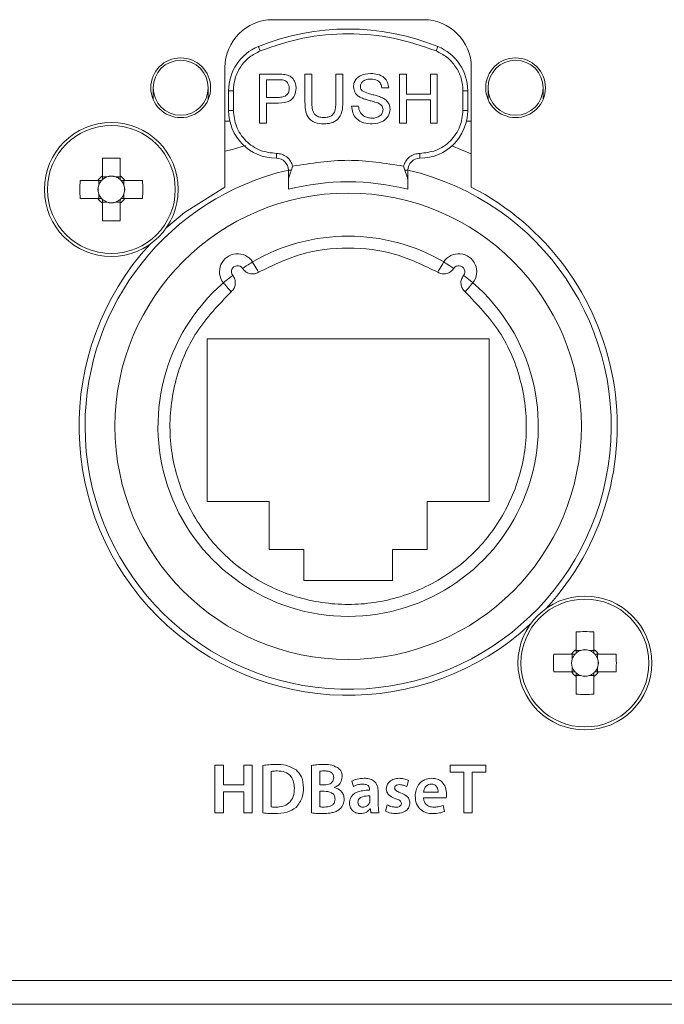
# Model space of a CAD drawing. Header units: millimetres. Extents: x 0 to 1118, y 0 to 864.
# Tile 9 of 256: x 136.56 to 143.3, y 206.14 to 216.44. Entities that reach past the tile are written whole.
import ezdxf

# ---------------------------------------------------------------- set-up
doc = ezdxf.new("R2010")
doc.units = ezdxf.units.MM

msp = doc.modelspace()

# ---------------------------------------------------------------- linework, layer by layer
at = {"color": 7, "linetype": 'Continuous', "lineweight": 15}
for p, q in [((140.7847, 216.4366), (139.2097, 216.4366)), ((138.7097, 215.9366), (138.7097, 214.6871)), ((139.0717, 215.868), (139.2604, 215.868)), ((139.0717, 215.3543), (139.0717, 215.868)), ((139.5458, 215.868), (139.6183, 215.868)), ((139.5458, 215.5725), (139.5458, 215.868)), ((139.6183, 215.868), (139.6183, 215.5759)), ((139.8685, 215.868), (139.941, 215.868)), ((139.8685, 215.5759), (139.8685, 215.868)), ((139.941, 215.868), (139.941, 215.5725)), ((140.5336, 215.868), (140.6061, 215.868)), ((140.5336, 215.3543), (140.5336, 215.868)), ((140.6061, 215.868), (140.6061, 215.6572)), ((140.8563, 215.868), (140.9288, 215.868)), ((140.8563, 215.6572), (140.8563, 215.868)), ((140.9288, 215.868), (140.9288, 215.3543)), ((141.2847, 214.6871), (141.2847, 215.9366)), ((139.2668, 215.8087), (139.1441, 215.8087)), ((139.1441, 215.8087), (139.1441, 215.6243)), ((137.9597, 215.7251), (137.9597, 215.6026)), ((138.5347, 215.6026), (138.5347, 215.7251)), ((138.7472, 215.4889), (138.7472, 215.693)), ((140.4217, 215.7231), (140.3493, 215.7231)), ((140.6061, 215.6572), (140.8563, 215.6572)), ((141.2472, 215.693), (141.2472, 215.4889)), ((141.4597, 215.7251), (141.4597, 215.6026)), ((142.0347, 215.6026), (142.0347, 215.7251)), ((139.1441, 215.6243), (139.268, 215.6243)), ((139.27, 215.5651), (139.1441, 215.5651)), ((139.1441, 215.5651), (139.1441, 215.3543)), ((140.0331, 215.5321), (140.1056, 215.5321)), ((140.8563, 215.598), (140.6061, 215.598)), ((140.6061, 215.598), (140.6061, 215.3543)), ((140.8563, 215.3543), (140.8563, 215.598)), ((138.7605, 215.3741), (138.7097, 215.3741)), ((139.1441, 215.3543), (139.0717, 215.3543)), ((140.6061, 215.3543), (140.5336, 215.3543)), ((140.9288, 215.3543), (140.8563, 215.3543)), ((141.2847, 215.3741), (141.2338, 215.3741)), ((141.0817, 215.1173), (141.2847, 215.034)), ((137.4297, 214.9882), (137.4297, 214.8028)), ((137.6147, 214.8028), (137.6147, 214.9882)), ((139.3722, 214.75), (139.3722, 214.8639)), ((139.4172, 214.9054), (139.4046, 214.8639)), ((140.5898, 214.8639), (140.5772, 214.9054)), ((140.6222, 214.8639), (140.6222, 214.75)), ((137.381, 214.7541), (137.1956, 214.7541)), ((137.3903, 214.7541), (137.3903, 214.7055)), ((137.4782, 214.7935), (137.4297, 214.7935)), ((137.6147, 214.7935), (137.5661, 214.7935)), ((137.654, 214.7055), (137.654, 214.7541)), ((137.8487, 214.7541), (137.6634, 214.7541)), ((137.3903, 214.6176), (137.3903, 214.5691)), ((137.654, 214.5691), (137.654, 214.6176)), ((137.1956, 214.5691), (137.381, 214.5691)), ((137.4297, 214.5297), (137.4782, 214.5297)), ((137.4297, 214.5204), (137.4297, 214.335)), ((137.5661, 214.5297), (137.6147, 214.5297)), ((137.6147, 214.335), (137.6147, 214.5204)), ((137.6634, 214.5691), (137.8487, 214.5691)), ((141.4722, 213.0991), (138.5222, 213.0991)), ((138.5222, 213.0991), (138.5222, 211.3991)), ((141.4722, 211.3991), (141.4722, 213.0991)), ((138.5222, 211.3991), (139.1722, 211.3991)), ((139.1722, 211.3991), (139.1722, 210.8991)), ((140.8222, 211.3991), (141.4722, 211.3991)), ((140.8222, 210.8991), (140.8222, 211.3991)), ((139.1722, 210.8991), (139.5347, 210.8991)), ((139.5347, 210.8991), (139.5347, 210.5741)), ((140.4597, 210.5741), (140.4597, 210.8991)), ((140.4597, 210.8991), (140.8222, 210.8991)), ((139.5347, 210.5741), (140.4597, 210.5741)), ((142.3797, 210.0382), (142.3797, 209.8528)), ((142.5647, 209.8528), (142.5647, 210.0382)), ((142.331, 209.8041), (142.1456, 209.8041)), ((142.3403, 209.8041), (142.3403, 209.7555)), ((142.4282, 209.8435), (142.3797, 209.8435)), ((142.5647, 209.8435), (142.5161, 209.8435)), ((142.604, 209.7555), (142.604, 209.8041)), ((142.7988, 209.8041), (142.6134, 209.8041)), ((142.3403, 209.6676), (142.3403, 209.6191)), ((142.604, 209.6191), (142.604, 209.6676)), ((142.1456, 209.6191), (142.331, 209.6191)), ((142.3797, 209.5797), (142.4282, 209.5797)), ((142.3797, 209.5704), (142.3797, 209.385)), ((142.5161, 209.5797), (142.5647, 209.5797)), ((142.5647, 209.385), (142.5647, 209.5704)), ((142.6134, 209.6191), (142.7988, 209.6191)), ((124.3722, 206.3941), (197.1222, 206.3941)), ((197.1222, 206.1441), (124.3722, 206.1441))]:
    msp.add_line(p, q, dxfattribs=at)
at = {"color": 9, "linetype": 'Continuous', "lineweight": 0}
for p, q in [((138.7472, 215.693), (138.7972, 215.693)), ((138.7972, 215.693), (138.7972, 215.4889)), ((141.1972, 215.4889), (141.1972, 215.693)), ((141.1972, 215.693), (141.2472, 215.693)), ((138.7972, 215.4889), (138.7472, 215.4889)), ((141.2472, 215.4889), (141.1972, 215.4889)), ((139.2472, 215.0389), (139.2472, 214.9889)), ((140.7472, 214.9889), (140.7472, 215.0389)), ((139.4046, 214.8639), (139.3722, 214.8639)), ((140.6222, 214.8639), (140.5898, 214.8639)), ((138.6048, 208.6445), (138.6048, 208.1445)), ((138.6931, 208.6445), (138.6048, 208.6445)), ((138.6931, 208.4387), (138.6931, 208.6445)), ((138.995, 208.6445), (138.9067, 208.6445)), ((138.9067, 208.6445), (138.9067, 208.4387)), ((138.995, 208.1445), (138.995, 208.6445)), ((139.1057, 208.6414), (139.1057, 208.1439)), ((139.6134, 208.6408), (139.6134, 208.1442)), ((141.4372, 208.6445), (141.0629, 208.6445)), ((141.0629, 208.6445), (141.0629, 208.5699)), ((141.4372, 208.5699), (141.4372, 208.6445)), ((139.194, 208.2077), (139.194, 208.5782)), ((139.7017, 208.4381), (139.7017, 208.5799)), ((141.0629, 208.5699), (141.2051, 208.5699)), ((141.2051, 208.5699), (141.2051, 208.1445)), ((141.2935, 208.1445), (141.2935, 208.5699)), ((141.2935, 208.5699), (141.4372, 208.5699)), ((138.9067, 208.4387), (138.6931, 208.4387)), ((139.7483, 208.4381), (139.7017, 208.4381)), ((140.0367, 208.4772), (140.054, 208.4219)), ((140.6091, 208.4202), (140.6268, 208.4847)), ((138.6931, 208.1445), (138.6931, 208.3641)), ((138.6931, 208.3641), (138.9067, 208.3641)), ((138.9067, 208.3641), (138.9067, 208.1445)), ((139.7017, 208.3715), (139.7468, 208.3715)), ((139.7017, 208.2075), (139.7017, 208.3715)), ((139.856, 208.4107), (139.8559, 208.4122)), ((140.2219, 208.3885), (140.2218, 208.3831)), ((140.224, 208.3234), (140.224, 208.2741)), ((140.3124, 208.2324), (140.3124, 208.3645)), ((140.9382, 208.3632), (140.7853, 208.3632)), ((140.4042, 208.2295), (140.3864, 208.164)), ((140.7853, 208.3022), (141.0223, 208.3023)), ((141.005, 208.1594), (140.9915, 208.2223)), ((138.6048, 208.1445), (138.6931, 208.1445)), ((138.9067, 208.1445), (138.995, 208.1445)), ((140.2278, 208.1873), (140.2299, 208.1874)), ((140.2299, 208.1874), (140.2358, 208.1445)), ((140.2358, 208.1445), (140.3175, 208.1445)), ((141.2051, 208.1445), (141.2935, 208.1445))]:
    msp.add_line(p, q, dxfattribs=at)
at = {"color": 9, "linetype": 'Continuous', "lineweight": 0, "flags": 128}
for points in [[(139.0784, 216.1101), (139.0748, 216.1192), (139.0712, 216.1279), (139.068, 216.1359), (139.0652, 216.1429), (139.0628, 216.1487), (139.0611, 216.153), (139.06, 216.1556), (139.0597, 216.1565)], [(140.9159, 216.1101), (140.9196, 216.1192), (140.9231, 216.1279), (140.9263, 216.1359), (140.9292, 216.1429), (140.9315, 216.1487), (140.9332, 216.153), (140.9343, 216.1556), (140.9347, 216.1565)], [(138.8927, 213.8366), (138.9132, 213.8498), (138.9328, 213.8625), (138.951, 213.8743), (138.9669, 213.8846), (138.9799, 213.893), (138.9896, 213.8993), (138.9956, 213.9031), (138.9976, 213.9045)], [(140.9338, 213.7964), (140.9461, 213.8175), (140.9579, 213.8378), (140.9688, 213.8564), (140.9783, 213.8728), (140.9861, 213.8862), (140.9919, 213.8962), (140.9955, 213.9024), (140.9967, 213.9045)], [(138.7751, 213.5921), (138.7591, 213.6105), (138.7437, 213.6282), (138.7295, 213.6445), (138.7171, 213.6588), (138.7069, 213.6705), (138.6993, 213.6792), (138.6946, 213.6846), (138.6931, 213.6864)], [(141.2032, 213.7639), (141.2223, 213.7488), (141.2407, 213.7342), (141.2577, 213.7208), (141.2725, 213.7091), (141.2847, 213.6995), (141.2938, 213.6923), (141.2994, 213.6879), (141.3013, 213.6864)]]:
    msp.add_lwpolyline(points, dxfattribs=at)
at = {"color": 7, "linetype": 'Continuous', "lineweight": 15, "flags": 128}
for points in [[(138.7097, 215.0638), (138.7902, 215.0807), (138.9227, 215.1211)], [(138.7097, 214.6871), (138.2878, 214.42), (138.093, 214.2565)], [(138.9976, 213.9045), (138.9988, 213.9024), (139.0024, 213.8962), (139.0082, 213.8862), (139.016, 213.8728), (139.0256, 213.8564), (139.0364, 213.8378), (139.0482, 213.8175), (139.0605, 213.7964)], [(140.9967, 213.9045), (140.9987, 213.9031), (141.0047, 213.8993), (141.0144, 213.893), (141.0274, 213.8846), (141.0433, 213.8743), (141.0615, 213.8625), (141.0812, 213.8498), (141.1017, 213.8366)], [(138.6931, 213.6864), (138.6949, 213.6879), (138.7005, 213.6923), (138.7096, 213.6995), (138.7218, 213.7091), (138.7367, 213.7208), (138.7536, 213.7342), (138.772, 213.7488), (138.7912, 213.7639)], [(141.3013, 213.6864), (141.2997, 213.6846), (141.295, 213.6792), (141.2875, 213.6705), (141.2773, 213.6588), (141.2648, 213.6445), (141.2506, 213.6282), (141.2353, 213.6105), (141.2193, 213.5921)]]:
    msp.add_lwpolyline(points, dxfattribs=at)
at = {"color": 7, "linetype": 'Continuous', "lineweight": 15}
for centre, radius in [((138.2472, 215.7251), 0.3125), ((138.2472, 215.7251), 0.2875), ((141.7472, 215.7251), 0.3125), ((141.7472, 215.7251), 0.2875), ((137.5222, 214.6616), 0.7), ((139.9972, 212.1866), 2.4375), ((142.4722, 209.7116), 0.7)]:
    msp.add_circle(centre, radius, dxfattribs=at)
at = {"color": 9, "linetype": 'Continuous', "lineweight": 0}
for centre in [(137.5222, 214.6616), (142.4722, 209.7116)]:
    msp.add_circle(centre, 0.6686, dxfattribs=at)
at = {"color": 7, "linetype": 'Continuous', "lineweight": 15}
for centre, radius, start, end in [((139.2097, 215.9366), 0.5, 90, 180), ((140.7847, 215.9366), 0.5, 0, 90), ((139.9972, 213.8389), 2.5, 67.97569, 112.02431), ((139.2472, 215.693), 0.5, 112.02431, 180), ((140.7472, 215.693), 0.5, 0, 67.97569), ((139.2472, 215.4889), 0.5, 180, 270), ((140.7472, 215.4889), 0.5, 270, 0), ((137.5222, 212.2458), 2.7439, 88.06816, 91.93184), ((139.2472, 214.8639), 0.125, 0, 90), ((140.7472, 214.8639), 0.125, 90, 180), ((139.9972, 212.1866), 2.75, 103.1366, 180), ((139.9972, 212.1866), 2.75, 180, 76.8634), ((139.9385, 214.6616), 2.7445, 178.06855, 181.93145), ((137.5222, 214.6616), 0.1688, 123.23063, 146.76937), ((137.5222, 214.6616), 0.139, 161.56975, 198.43025), ((137.5222, 214.6616), 0.139, 138.28179, 161.56975), ((137.5222, 214.6616), 0.139, 131.71821, 138.28179), ((137.5222, 214.6616), 0.139, 108.43025, 131.71821), ((137.5222, 214.6616), 0.139, 71.56975, 108.43025), ((137.5222, 214.6616), 0.139, 48.28179, 71.56975), ((137.5222, 214.6616), 0.1688, 33.23063, 56.76937), ((137.5222, 214.6616), 0.139, 41.71821, 48.28179), ((137.5222, 214.6616), 0.139, 18.43025, 41.71821), ((137.5222, 214.6616), 0.139, 341.56975, 18.43025), ((135.1102, 214.6616), 2.7401, 358.06547, 1.93453), ((139.9972, 212.1866), 2.555, 75.84061, 104.15939), ((137.5222, 214.6616), 0.139, 198.43025, 221.71821), ((137.5222, 214.6616), 0.139, 318.28179, 341.56975), ((139.9972, 212.1866), 2.8125, 317.38802, 62.7562), ((137.5222, 214.6616), 0.1688, 213.23063, 236.76937), ((137.5222, 214.6616), 0.139, 221.71821, 228.28179), ((137.5222, 214.6616), 0.139, 228.28179, 251.56975), ((137.5222, 214.6616), 0.139, 251.56975, 288.43025), ((137.5222, 214.6616), 0.139, 288.43025, 311.71821), ((137.5222, 214.6616), 0.1688, 303.23063, 326.76937), ((137.5222, 214.6616), 0.139, 311.71821, 318.28179), ((137.5222, 217.0769), 2.7434, 268.06781, 271.93219), ((139.9972, 212.1866), 2.8125, 137.38802, 312.61198), ((139.9972, 212.1866), 1.9875, 59.80727, 120.19273), ((138.8402, 213.8026), 0.1875, 32.89637, 218.30363), ((141.1541, 213.8026), 0.1875, 321.69637, 147.10363), ((139.9972, 212.1866), 1.9875, 131.00727, 48.99273), ((142.4722, 207.2958), 2.7439, 88.06816, 91.93184), ((144.8842, 209.7116), 2.7401, 178.06547, 181.93453), ((142.4722, 209.7116), 0.1688, 123.23063, 146.76937), ((142.4722, 209.7116), 0.139, 138.28179, 161.56975), ((142.4722, 209.7116), 0.139, 131.71821, 138.28179), ((142.4722, 209.7116), 0.139, 108.43025, 131.71821), ((142.4722, 209.7116), 0.139, 71.56975, 108.43025), ((142.4722, 209.7116), 0.139, 48.28179, 71.56975), ((142.4722, 209.7116), 0.1688, 33.23063, 56.76937), ((142.4722, 209.7116), 0.139, 41.71821, 48.28179), ((142.4722, 209.7116), 0.139, 18.43025, 41.71821), ((140.0558, 209.7116), 2.7445, 358.06855, 1.93145), ((142.4722, 209.7116), 0.139, 161.56975, 198.43025), ((142.4722, 209.7116), 0.139, 198.43025, 221.71821), ((142.4722, 209.7116), 0.139, 318.28179, 341.56975), ((142.4722, 209.7116), 0.139, 341.56975, 18.43025), ((142.4722, 209.7116), 0.1688, 213.23063, 236.76937), ((142.4722, 209.7116), 0.139, 221.71821, 228.28179), ((142.4722, 209.7116), 0.139, 228.28179, 251.56975), ((142.4722, 209.7116), 0.139, 251.56975, 288.43025), ((142.4722, 209.7116), 0.139, 288.43025, 311.71821), ((142.4722, 209.7116), 0.1688, 303.23063, 326.76937), ((142.4722, 209.7116), 0.139, 311.71821, 318.28179), ((142.4722, 212.1269), 2.7434, 268.06781, 271.93219)]:
    msp.add_arc(centre, radius, start, end, dxfattribs=at)
at = {"color": 9, "linetype": 'Continuous', "lineweight": 0}
for centre, start, end in [((138.8402, 213.8026), 32.89637, 218.30363), ((141.1541, 213.8026), 321.69637, 147.10363)]:
    msp.add_arc(centre, 0.0625, start, end, dxfattribs=at)
at = {"color": 7, "linetype": 'Continuous', "lineweight": 15}
for centre, major_axis, start_param, end_param in [((137.5222, 214.6788), (0, 0.1229), 5.9137723, 6.6525983), ((137.5049, 214.6616), (0.1229, 0), 2.7721797, 3.5110056), ((137.5394, 214.6616), (0.1229, 0), 5.9137723, 6.6525983), ((137.5222, 214.6443), (0, 0.1229), 2.7721797, 3.5110056), ((142.4722, 209.7288), (0, 0.1229), 5.9137723, 6.6525983), ((142.4549, 209.7116), (0.1229, 0), 2.7721797, 3.5110056), ((142.4894, 209.7116), (0.1229, 0), 5.9137723, 6.6525983), ((142.4722, 209.6943), (0, 0.1229), 2.7721797, 3.5110056)]:
    msp.add_ellipse(centre, major_axis=major_axis, ratio=0.9901159, start_param=start_param, end_param=end_param, dxfattribs=at)
at = {"color": 9, "linetype": 'Continuous', "lineweight": 0}
for points, knots in [([(140.9159, 216.1101), (140.7685, 216.1606), (140.471, 216.2624), (139.9972, 216.3023), (139.5234, 216.2624), (139.2258, 216.1606), (139.0784, 216.1101)], [0, 0, 0, 0, 0.2476779, 0.5, 0.7523221, 1, 1, 1, 1]), ([(139.0784, 216.1101), (139.0394, 216.0904), (138.9597, 216.0501), (138.8689, 215.948), (138.8083, 215.8255), (138.8008, 215.7365), (138.7972, 215.693)], [0, 0, 0, 0, 0.2444147, 0.500001, 0.7555774, 1, 1, 1, 1]), ([(141.1972, 215.693), (141.1935, 215.7365), (141.186, 215.8255), (141.1254, 215.948), (141.0346, 216.0501), (140.9549, 216.0904), (140.9159, 216.1101)], [0, 0, 0, 0, 0.2444226, 0.4999989, 0.7555851, 1, 1, 1, 1]), ([(138.7972, 215.4889), (138.8032, 215.4323), (138.8125, 215.345), (138.8686, 215.2401), (138.9267, 215.1685), (138.9983, 215.1104), (139.1032, 215.0543), (139.1906, 215.045), (139.2472, 215.0389)], [0, 0, 0, 0, 0.2394408, 0.3696255, 0.4999998, 0.630184, 0.7605596, 1, 1, 1, 1]), ([(140.7472, 215.0389), (140.8038, 215.045), (140.8911, 215.0543), (140.996, 215.1103), (141.0676, 215.1685), (141.1257, 215.2401), (141.1818, 215.3449), (141.1911, 215.4323), (141.1972, 215.4889)], [0, 0, 0, 0, 0.2394405, 0.3696271, 0.5000002, 0.6301834, 0.7605591, 1, 1, 1, 1]), ([(139.4172, 214.9054), (139.411, 214.9233), (139.3982, 214.9602), (139.3572, 215.004), (139.3049, 215.0335), (139.2661, 215.0372), (139.2472, 215.0389)], [0, 0, 0, 0, 0.2429417, 0.4999924, 0.7570551, 1, 1, 1, 1]), ([(140.5772, 214.9054), (140.5834, 214.9233), (140.5961, 214.9602), (140.6372, 215.004), (140.6894, 215.0335), (140.7283, 215.0372), (140.7472, 215.0389)], [0, 0, 0, 0, 0.2429417, 0.4999924, 0.7570551, 1, 1, 1, 1]), ([(139.0605, 213.7964), (139.2055, 213.8669), (139.5008, 214.0103), (139.9972, 214.0688), (140.4936, 214.0103), (140.7888, 213.8669), (140.9338, 213.7964)], [0, 0, 0, 0, 0.2456112, 0.5, 0.7543888, 1, 1, 1, 1]), ([(138.8927, 213.8366), (138.9028, 213.8241), (138.9229, 213.7992), (138.9685, 213.78), (139.0173, 213.7771), (139.0465, 213.7901), (139.0605, 213.7964)], [0, 0, 0, 0, 0.25066372, 0.50019196, 0.75938012, 1, 1, 1, 1]), ([(140.9338, 213.7964), (140.9485, 213.7898), (140.9777, 213.7767), (141.027, 213.7803), (141.0719, 213.7998), (141.092, 213.8246), (141.1017, 213.8366)], [0, 0, 0, 0, 0.2506772, 0.5001846, 0.7593726, 1, 1, 1, 1]), ([(138.7751, 213.5921), (138.786, 213.6038), (138.8078, 213.6273), (138.8203, 213.6751), (138.8164, 213.7238), (138.7993, 213.7509), (138.7912, 213.7639)], [0, 0, 0, 0, 0.2506788, 0.5001834, 0.7593749, 1, 1, 1, 1]), ([(141.2032, 213.7639), (141.1946, 213.7503), (141.1775, 213.7232), (141.1741, 213.6739), (141.1871, 213.6267), (141.2088, 213.6033), (141.2193, 213.5921)], [0, 0, 0, 0, 0.2506856, 0.5001917, 0.7593915, 1, 1, 1, 1]), ([(141.2193, 213.5921), (141.3475, 213.4595), (141.6103, 213.188), (141.8303, 212.6507), (141.8857, 212.079), (141.7672, 211.5245), (141.4929, 211.0292), (141.0759, 210.6314), (140.5574, 210.3802), (139.9972, 210.2967), (139.437, 210.3802), (138.9184, 210.6314), (138.5014, 211.0292), (138.2271, 211.5245), (138.1086, 212.079), (138.1641, 212.6507), (138.3841, 213.188), (138.6468, 213.4595), (138.7751, 213.5921)], [0, 0, 0, 0, 0.0610408, 0.125, 0.188959, 0.25, 0.311041, 0.3749996, 0.4389588, 0.5, 0.5610412, 0.6250004, 0.688959, 0.75, 0.811041, 0.875, 0.9389592, 1, 1, 1, 1]), ([(139.2486, 208.6513), (139.2218, 208.651), (139.1739, 208.6505), (139.1265, 208.6442), (139.1057, 208.6414)], [0, 0, 0, 0, 0.5600491, 1, 1, 1, 1]), ([(139.4533, 208.5963), (139.4175, 208.6155), (139.3532, 208.6498), (139.2806, 208.6508), (139.2486, 208.6513)], [0, 0, 0, 0, 0.5578858, 1, 1, 1, 1]), ([(139.744, 208.6512), (139.7194, 208.6508), (139.6757, 208.6501), (139.6324, 208.6436), (139.6134, 208.6408)], [0, 0, 0, 0, 0.5600507, 1, 1, 1, 1]), ([(139.8851, 208.6193), (139.8601, 208.6309), (139.8151, 208.6516), (139.7658, 208.6513), (139.744, 208.6512)], [0, 0, 0, 0, 0.5577418, 1, 1, 1, 1]), ([(139.194, 208.5782), (139.2056, 208.5801), (139.2264, 208.5833), (139.2475, 208.5834), (139.2567, 208.5835)], [0, 0, 0, 0, 0.5598053, 1, 1, 1, 1]), ([(139.2567, 208.5835), (139.2838, 208.5817), (139.3378, 208.578), (139.4023, 208.5318), (139.4317, 208.4673), (139.4339, 208.4249), (139.435, 208.4037)], [0, 0, 0, 0, 0.2805278, 0.5589499, 0.7790656, 1, 1, 1, 1]), ([(139.5302, 208.4067), (139.5275, 208.4473), (139.5227, 208.5196), (139.4745, 208.5728), (139.4533, 208.5963)], [0, 0, 0, 0, 0.560358, 1, 1, 1, 1]), ([(139.7017, 208.5799), (139.7113, 208.5813), (139.7285, 208.5836), (139.7459, 208.5837), (139.7535, 208.5837)], [0, 0, 0, 0, 0.5597173, 1, 1, 1, 1]), ([(139.7535, 208.5837), (139.7659, 208.5831), (139.7906, 208.582), (139.8238, 208.5689), (139.8442, 208.5423), (139.8458, 208.5227), (139.8467, 208.5129)], [0, 0, 0, 0, 0.2811765, 0.5608795, 0.7798543, 1, 1, 1, 1]), ([(139.935, 208.5236), (139.9325, 208.5453), (139.928, 208.584), (139.8982, 208.6085), (139.8851, 208.6193)], [0, 0, 0, 0, 0.55953173, 1, 1, 1, 1]), ([(139.8467, 208.5129), (139.8459, 208.5042), (139.8443, 208.4868), (139.8295, 208.4646), (139.7986, 208.4421), (139.769, 208.4398), (139.7483, 208.4381)], [0, 0, 0, 0, 0.1870126, 0.3737967, 0.5608003, 1, 1, 1, 1]), ([(139.8559, 208.4122), (139.8682, 208.4181), (139.8926, 208.43), (139.9262, 208.4672), (139.9317, 208.5023), (139.935, 208.5236)], [0, 0, 0, 0, 0.281264, 0.5620501, 1, 1, 1, 1]), ([(140.1648, 208.5072), (140.1398, 208.506), (140.0951, 208.5038), (140.0546, 208.4853), (140.0367, 208.4772)], [0, 0, 0, 0, 0.5602045, 1, 1, 1, 1]), ([(140.054, 208.4219), (140.071, 208.4297), (140.1014, 208.4437), (140.1347, 208.4455), (140.1494, 208.4463)], [0, 0, 0, 0, 0.55950107, 1, 1, 1, 1]), ([(140.1494, 208.4463), (140.1592, 208.4457), (140.1786, 208.4444), (140.2052, 208.4339), (140.2194, 208.4115), (140.2211, 208.3962), (140.2219, 208.3885)], [0, 0, 0, 0, 0.2813528, 0.5601301, 0.7804763, 1, 1, 1, 1]), ([(140.3124, 208.3645), (140.3107, 208.3864), (140.3075, 208.4301), (140.2702, 208.4833), (140.2162, 208.5039), (140.182, 208.5061), (140.1648, 208.5072)], [0, 0, 0, 0, 0.28002329, 0.55854424, 0.7787901, 1, 1, 1, 1]), ([(140.5316, 208.5065), (140.5132, 208.5052), (140.4764, 208.5024), (140.4308, 208.4762), (140.4011, 208.4375), (140.3978, 208.4086), (140.3961, 208.3941)], [0, 0, 0, 0, 0.28073765, 0.56012725, 0.78003036, 1, 1, 1, 1]), ([(140.4834, 208.4039), (140.4839, 208.4083), (140.4847, 208.4169), (140.4924, 208.4278), (140.5082, 208.4383), (140.5228, 208.4393), (140.5331, 208.4401)], [0, 0, 0, 0, 0.18695396, 0.37376195, 0.56090256, 1, 1, 1, 1]), ([(140.6268, 208.4847), (140.6097, 208.4918), (140.5791, 208.5045), (140.5461, 208.5059), (140.5316, 208.5065)], [0, 0, 0, 0, 0.5594428, 1, 1, 1, 1]), ([(140.5331, 208.4401), (140.5479, 208.4388), (140.5745, 208.4366), (140.5985, 208.4252), (140.6091, 208.4202)], [0, 0, 0, 0, 0.5595867, 1, 1, 1, 1]), ([(140.8711, 208.5072), (140.8443, 208.5042), (140.7909, 208.4982), (140.7335, 208.4459), (140.7028, 208.3841), (140.6996, 208.3423), (140.698, 208.3214)], [0, 0, 0, 0, 0.280023, 0.5586644, 0.7792604, 1, 1, 1, 1]), ([(140.7853, 208.3632), (140.7877, 208.3749), (140.7926, 208.3982), (140.811, 208.427), (140.838, 208.4434), (140.8567, 208.4453), (140.8661, 208.4463)], [0, 0, 0, 0, 0.2801391, 0.5602433, 0.7796304, 1, 1, 1, 1]), ([(140.8661, 208.4463), (140.8778, 208.4451), (140.9013, 208.4427), (140.9256, 208.4185), (140.9368, 208.3906), (140.9377, 208.3723), (140.9382, 208.3632)], [0, 0, 0, 0, 0.2806196, 0.5578119, 0.7790611, 1, 1, 1, 1]), ([(141.0253, 208.3391), (141.0229, 208.3629), (141.0183, 208.4107), (140.9832, 208.471), (140.9275, 208.502), (140.8899, 208.5055), (140.8711, 208.5072)], [0, 0, 0, 0, 0.2800329, 0.5597111, 0.7792851, 1, 1, 1, 1]), ([(139.435, 208.4037), (139.4332, 208.3743), (139.4297, 208.3158), (139.3832, 208.2436), (139.3138, 208.2092), (139.2679, 208.2067), (139.2448, 208.2054)], [0, 0, 0, 0, 0.2808364, 0.5591869, 0.7791725, 1, 1, 1, 1]), ([(139.4533, 208.2012), (139.479, 208.2355), (139.5251, 208.2969), (139.5286, 208.3731), (139.5302, 208.4067)], [0, 0, 0, 0, 0.5579686, 1, 1, 1, 1]), ([(139.7468, 208.3715), (139.7736, 208.3693), (139.8072, 208.3665), (139.8399, 208.3439), (139.8564, 208.3227), (139.8588, 208.3027), (139.8604, 208.2894)], [0, 0, 0, 0, 0.4988414, 0.6245349, 0.7501571, 1, 1, 1, 1]), ([(139.9556, 208.2866), (139.954, 208.3026), (139.951, 208.3347), (139.9183, 208.3849), (139.8796, 208.4009), (139.856, 208.4107)], [0, 0, 0, 0, 0.2811232, 0.5612905, 1, 1, 1, 1]), ([(140.2218, 208.3831), (140.1737, 208.3806), (140.1135, 208.3775), (140.0524, 208.3405), (140.0282, 208.3139), (140.0139, 208.2807), (140.0122, 208.2571), (140.0113, 208.2453)], [0, 0, 0, 0, 0.4985792, 0.6240489, 0.7493288, 0.8745451, 1, 1, 1, 1]), ([(140.0997, 208.2563), (140.1004, 208.2629), (140.1018, 208.2761), (140.1115, 208.294), (140.127, 208.3069), (140.1641, 208.3217), (140.1974, 208.3227), (140.224, 208.3234)], [0, 0, 0, 0, 0.1251983, 0.2500544, 0.3750391, 0.5004731, 1, 1, 1, 1]), ([(140.3961, 208.3941), (140.3983, 208.3799), (140.4027, 208.3515), (140.4407, 208.3147), (140.4745, 208.3014), (140.4951, 208.2933)], [0, 0, 0, 0, 0.2784943, 0.5586602, 1, 1, 1, 1]), ([(140.5454, 208.3557), (140.5323, 208.3604), (140.5125, 208.3674), (140.4915, 208.381), (140.4841, 208.3934), (140.4837, 208.4004), (140.4834, 208.4039)], [0, 0, 0, 0, 0.5006648, 0.7499139, 0.875005, 1, 1, 1, 1]), ([(140.6417, 208.2501), (140.64, 208.2646), (140.6367, 208.2935), (140.6008, 208.3336), (140.5665, 208.3473), (140.5454, 208.3557)], [0, 0, 0, 0, 0.279711, 0.5591702, 1, 1, 1, 1]), ([(140.698, 208.3214), (140.7002, 208.2939), (140.7047, 208.2391), (140.7515, 208.1741), (140.8159, 208.1421), (140.8589, 208.1391), (140.8804, 208.1376)], [0, 0, 0, 0, 0.2803713, 0.5590741, 0.7791976, 1, 1, 1, 1]), ([(141.0223, 208.3023), (141.0232, 208.3091), (141.0249, 208.3213), (141.0252, 208.3337), (141.0253, 208.3391)], [0, 0, 0, 0, 0.5598343, 1, 1, 1, 1]), ([(139.8604, 208.2894), (139.8595, 208.2797), (139.8577, 208.2602), (139.8427, 208.2338), (139.8063, 208.21), (139.7732, 208.2073), (139.75, 208.2054)], [0, 0, 0, 0, 0.1872886, 0.3737937, 0.5607602, 1, 1, 1, 1]), ([(139.9081, 208.1835), (139.9234, 208.1999), (139.9508, 208.2293), (139.9541, 208.269), (139.9556, 208.2866)], [0, 0, 0, 0, 0.5588242, 1, 1, 1, 1]), ([(140.0113, 208.2453), (140.0135, 208.2292), (140.0177, 208.1972), (140.047, 208.1606), (140.0845, 208.1416), (140.1097, 208.1394), (140.1224, 208.1383)], [0, 0, 0, 0, 0.2794866, 0.5590835, 0.7792343, 1, 1, 1, 1]), ([(140.1509, 208.2048), (140.1432, 208.2054), (140.1278, 208.2068), (140.1095, 208.2199), (140.1009, 208.2382), (140.1001, 208.2503), (140.0997, 208.2563)], [0, 0, 0, 0, 0.2800608, 0.5588942, 0.7789348, 1, 1, 1, 1]), ([(140.2211, 208.2542), (140.2176, 208.2464), (140.2104, 208.2308), (140.1865, 208.2099), (140.1644, 208.2067), (140.1509, 208.2048)], [0, 0, 0, 0, 0.2805101, 0.561446, 1, 1, 1, 1]), ([(140.224, 208.2741), (140.2239, 208.2703), (140.2236, 208.2636), (140.2219, 208.2571), (140.2211, 208.2542)], [0, 0, 0, 0, 0.5595714, 1, 1, 1, 1]), ([(140.3175, 208.1445), (140.3158, 208.1609), (140.3126, 208.1901), (140.3124, 208.2195), (140.3124, 208.2324)], [0, 0, 0, 0, 0.5599253, 1, 1, 1, 1]), ([(140.4966, 208.2048), (140.4786, 208.2065), (140.4463, 208.2096), (140.4171, 208.2234), (140.4042, 208.2295)], [0, 0, 0, 0, 0.5597059, 1, 1, 1, 1]), ([(140.4951, 208.2933), (140.5098, 208.2884), (140.5303, 208.2815), (140.5515, 208.2616), (140.5528, 208.2492), (140.5535, 208.243)], [0, 0, 0, 0, 0.5612867, 0.7807924, 1, 1, 1, 1]), ([(140.4959, 208.1383), (140.5152, 208.1394), (140.5537, 208.1416), (140.6035, 208.1648), (140.6365, 208.2045), (140.64, 208.2349), (140.6417, 208.2501)], [0, 0, 0, 0, 0.281087, 0.5605942, 0.7802559, 1, 1, 1, 1]), ([(140.5535, 208.243), (140.5533, 208.2398), (140.553, 208.2333), (140.5489, 208.2244), (140.5425, 208.217), (140.5263, 208.2062), (140.5098, 208.2054), (140.4966, 208.2048)], [0, 0, 0, 0, 0.1253711, 0.2508819, 0.3761841, 0.5017372, 1, 1, 1, 1]), ([(140.8925, 208.2054), (140.8774, 208.2066), (140.8471, 208.2091), (140.8095, 208.2319), (140.7894, 208.2666), (140.7867, 208.2903), (140.7853, 208.3022)], [0, 0, 0, 0, 0.2801853, 0.5596258, 0.7793233, 1, 1, 1, 1]), ([(140.9915, 208.2223), (140.9734, 208.2166), (140.9412, 208.2064), (140.9074, 208.2057), (140.8925, 208.2054)], [0, 0, 0, 0, 0.5597193, 1, 1, 1, 1]), ([(139.1057, 208.1439), (139.1281, 208.1418), (139.1682, 208.1381), (139.2084, 208.1378), (139.2262, 208.1376)], [0, 0, 0, 0, 0.5598802, 1, 1, 1, 1]), ([(139.2448, 208.2054), (139.2353, 208.2053), (139.2183, 208.205), (139.2014, 208.2068), (139.194, 208.2077)], [0, 0, 0, 0, 0.56015761, 1, 1, 1, 1]), ([(139.2262, 208.1376), (139.2718, 208.139), (139.3532, 208.1415), (139.4228, 208.183), (139.4533, 208.2012)], [0, 0, 0, 0, 0.56109667, 1, 1, 1, 1]), ([(139.6134, 208.1442), (139.6338, 208.1421), (139.6704, 208.1384), (139.7071, 208.1379), (139.7233, 208.1376)], [0, 0, 0, 0, 0.5598983, 1, 1, 1, 1]), ([(139.75, 208.2054), (139.7409, 208.2054), (139.7248, 208.2055), (139.7088, 208.2069), (139.7017, 208.2075)], [0, 0, 0, 0, 0.5600955, 1, 1, 1, 1]), ([(139.7233, 208.1376), (139.7453, 208.1381), (139.7816, 208.1389), (139.8314, 208.147), (139.8729, 208.159), (139.8964, 208.1753), (139.9081, 208.1835)], [0, 0, 0, 0, 0.3402753, 0.5603917, 0.780399, 1, 1, 1, 1]), ([(140.1224, 208.1383), (140.1453, 208.1409), (140.1863, 208.1454), (140.2151, 208.1745), (140.2278, 208.1873)], [0, 0, 0, 0, 0.5595657, 1, 1, 1, 1]), ([(140.3864, 208.164), (140.406, 208.1555), (140.4411, 208.1405), (140.4791, 208.139), (140.4959, 208.1383)], [0, 0, 0, 0, 0.5593113, 1, 1, 1, 1]), ([(140.8804, 208.1376), (140.9043, 208.1386), (140.9468, 208.1403), (140.9872, 208.1536), (141.005, 208.1594)], [0, 0, 0, 0, 0.5602263, 1, 1, 1, 1])]:
    msp.add_open_spline(points, degree=3, knots=knots, dxfattribs=at)
at = {"color": 7, "linetype": 'Continuous', "lineweight": 15}
for points, knots in [([(139.2604, 215.868), (139.2747, 215.8679), (139.3001, 215.8678), (139.3254, 215.8646), (139.3365, 215.8631)], [0, 0, 0, 0, 0.5601521, 1, 1, 1, 1]), ([(139.3365, 215.8631), (139.3551, 215.8586), (139.3923, 215.8495), (139.4305, 215.81), (139.4504, 215.765), (139.4526, 215.7352), (139.4536, 215.7203)], [0, 0, 0, 0, 0.28001831, 0.55891895, 0.77939519, 1, 1, 1, 1]), ([(140.0529, 215.7339), (140.0546, 215.7497), (140.0581, 215.7814), (140.0837, 215.8229), (140.1393, 215.8658), (140.1933, 215.8709), (140.2312, 215.8746)], [0, 0, 0, 0, 0.1870274, 0.3741259, 0.5611356, 1, 1, 1, 1]), ([(140.2312, 215.8746), (140.2567, 215.873), (140.3075, 215.8698), (140.3732, 215.8375), (140.4134, 215.7829), (140.4189, 215.7431), (140.4217, 215.7231)], [0, 0, 0, 0, 0.2807957, 0.5601466, 0.7798742, 1, 1, 1, 1]), ([(139.3259, 215.8042), (139.315, 215.8058), (139.2953, 215.8088), (139.2755, 215.8087), (139.2668, 215.8087)], [0, 0, 0, 0, 0.5596301, 1, 1, 1, 1]), ([(139.3812, 215.7183), (139.3805, 215.7285), (139.3792, 215.7491), (139.3666, 215.7752), (139.3485, 215.795), (139.3334, 215.8011), (139.3259, 215.8042)], [0, 0, 0, 0, 0.2802588, 0.5600916, 0.7801408, 1, 1, 1, 1]), ([(140.1287, 215.6229), (140.1172, 215.6294), (140.0942, 215.6425), (140.0611, 215.6786), (140.056, 215.713), (140.0529, 215.7339)], [0, 0, 0, 0, 0.2814256, 0.5622533, 1, 1, 1, 1]), ([(140.2341, 215.8153), (140.2201, 215.8148), (140.1922, 215.8138), (140.1552, 215.7994), (140.1299, 215.7716), (140.1269, 215.7496), (140.1253, 215.7386)], [0, 0, 0, 0, 0.2812721, 0.5607962, 0.7806736, 1, 1, 1, 1]), ([(140.1253, 215.7386), (140.1262, 215.7291), (140.1278, 215.712), (140.1389, 215.699), (140.1438, 215.6933)], [0, 0, 0, 0, 0.5596106, 1, 1, 1, 1]), ([(140.3493, 215.7231), (140.3465, 215.7385), (140.341, 215.7691), (140.2996, 215.8111), (140.2589, 215.8137), (140.2341, 215.8153)], [0, 0, 0, 0, 0.2810992, 0.5602746, 1, 1, 1, 1]), ([(139.268, 215.6243), (139.2837, 215.6249), (139.3151, 215.626), (139.3573, 215.6445), (139.3787, 215.6811), (139.3803, 215.7059), (139.3812, 215.7183)], [0, 0, 0, 0, 0.2813997, 0.5597599, 0.7793611, 1, 1, 1, 1]), ([(139.4536, 215.7203), (139.4509, 215.6946), (139.4455, 215.6434), (139.3799, 215.5692), (139.3117, 215.5666), (139.27, 215.5651)], [0, 0, 0, 0, 0.2807565, 0.5597091, 1, 1, 1, 1]), ([(140.1438, 215.6933), (140.1655, 215.6824), (140.2013, 215.6645), (140.2559, 215.6527), (140.3015, 215.6408), (140.331, 215.6298), (140.3458, 215.6243)], [0, 0, 0, 0, 0.3384061, 0.558956, 0.7795502, 1, 1, 1, 1]), ([(139.7446, 215.3477), (139.7119, 215.3495), (139.6469, 215.3532), (139.5702, 215.4139), (139.5482, 215.4963), (139.5466, 215.547), (139.5458, 215.5725)], [0, 0, 0, 0, 0.2807314, 0.5578979, 0.7783999, 1, 1, 1, 1]), ([(139.6183, 215.5759), (139.6185, 215.5541), (139.6189, 215.5109), (139.6379, 215.45), (139.6875, 215.4173), (139.7218, 215.4148), (139.739, 215.4136)], [0, 0, 0, 0, 0.2817842, 0.5601106, 0.7793698, 1, 1, 1, 1]), ([(139.739, 215.4136), (139.754, 215.4143), (139.7841, 215.4156), (139.8283, 215.4315), (139.8683, 215.4875), (139.8684, 215.5394), (139.8685, 215.5759)], [0, 0, 0, 0, 0.1875542, 0.3742216, 0.5597191, 1, 1, 1, 1]), ([(139.941, 215.5725), (139.9404, 215.5402), (139.9393, 215.4761), (139.8963, 215.392), (139.8205, 215.3518), (139.7699, 215.3491), (139.7446, 215.3477)], [0, 0, 0, 0, 0.2816262, 0.5591519, 0.7789683, 1, 1, 1, 1]), ([(140.2483, 215.3477), (140.2184, 215.3493), (140.1587, 215.3523), (140.0835, 215.3953), (140.0412, 215.462), (140.0358, 215.5087), (140.0331, 215.5321)], [0, 0, 0, 0, 0.2807998, 0.5595544, 0.7796147, 1, 1, 1, 1]), ([(140.1056, 215.5321), (140.1085, 215.5125), (140.1143, 215.4735), (140.1524, 215.4308), (140.199, 215.4102), (140.2297, 215.4081), (140.2451, 215.407)], [0, 0, 0, 0, 0.2806376, 0.5586642, 0.7792017, 1, 1, 1, 1]), ([(140.3077, 215.566), (140.2874, 215.5725), (140.254, 215.5832), (140.2066, 215.5952), (140.1668, 215.6066), (140.1414, 215.6174), (140.1287, 215.6229)], [0, 0, 0, 0, 0.3399145, 0.5600254, 0.7800664, 1, 1, 1, 1]), ([(140.3624, 215.4966), (140.3616, 215.5055), (140.3599, 215.5232), (140.3411, 215.5502), (140.3204, 215.56), (140.3077, 215.566)], [0, 0, 0, 0, 0.2800753, 0.5599428, 1, 1, 1, 1]), ([(140.3458, 215.6243), (140.3594, 215.6174), (140.3865, 215.6037), (140.416, 215.5721), (140.4324, 215.536), (140.434, 215.5121), (140.4349, 215.5001)], [0, 0, 0, 0, 0.2803769, 0.5599186, 0.7798625, 1, 1, 1, 1]), ([(140.2451, 215.407), (140.2605, 215.408), (140.2913, 215.4099), (140.331, 215.4288), (140.3572, 215.4604), (140.3607, 215.4846), (140.3624, 215.4966)], [0, 0, 0, 0, 0.28091882, 0.56082514, 0.78051297, 1, 1, 1, 1]), ([(140.4349, 215.5001), (140.4307, 215.4751), (140.4225, 215.4251), (140.3529, 215.3598), (140.288, 215.3523), (140.2483, 215.3477)], [0, 0, 0, 0, 0.2799366, 0.5600754, 1, 1, 1, 1]), ([(139.4046, 214.8639), (139.3924, 214.8339), (139.3761, 214.7939), (139.373, 214.7587), (139.3722, 214.75)], [0, 0, 0, 0, 0.7527447, 1, 1, 1, 1]), ([(140.6222, 214.75), (140.6208, 214.762), (140.6168, 214.7976), (140.6006, 214.8374), (140.5898, 214.8639)], [0, 0, 0, 0, 0.3345838, 1, 1, 1, 1]), ([(137.4184, 214.7541), (137.4163, 214.7541), (137.4047, 214.7541), (137.3924, 214.7541), (137.3824, 214.7541), (137.381, 214.7541)], [0, 0, 0, 0, 0.1606176, 0.8832579, 1, 1, 1, 1]), ([(137.4297, 214.8028), (137.4297, 214.8014), (137.4297, 214.7914), (137.4297, 214.7791), (137.4297, 214.7674), (137.4297, 214.7653)], [0, 0, 0, 0, 0.1167419, 0.8393824, 1, 1, 1, 1]), ([(137.6147, 214.7653), (137.6147, 214.7674), (137.6147, 214.7791), (137.6147, 214.7914), (137.6147, 214.8014), (137.6147, 214.8028)], [0, 0, 0, 0, 0.1606176, 0.8832581, 1, 1, 1, 1]), ([(137.6634, 214.7541), (137.662, 214.7541), (137.652, 214.7541), (137.6397, 214.7541), (137.628, 214.7541), (137.6259, 214.7541)], [0, 0, 0, 0, 0.1167408, 0.8393822, 1, 1, 1, 1]), ([(139.3722, 214.6639), (139.3722, 214.6664), (139.3722, 214.6714), (139.3722, 214.7054), (139.3722, 214.7369), (139.3722, 214.75)], [0, 0, 0, 0, 0.3674988, 0.734808, 1, 1, 1, 1]), ([(140.6222, 214.75), (140.6222, 214.7316), (140.6222, 214.6948), (140.6222, 214.668), (140.6222, 214.6651), (140.6222, 214.6639)], [0, 0, 0, 0, 0.3772725, 0.7548558, 1, 1, 1, 1]), ([(137.381, 214.5691), (137.3824, 214.5691), (137.3924, 214.5691), (137.4047, 214.5691), (137.4163, 214.5691), (137.4184, 214.5691)], [0, 0, 0, 0, 0.1167421, 0.8393824, 1, 1, 1, 1]), ([(137.4297, 214.5578), (137.4297, 214.5557), (137.4297, 214.5441), (137.4297, 214.5318), (137.4297, 214.5218), (137.4297, 214.5204)], [0, 0, 0, 0, 0.1606176, 0.8832581, 1, 1, 1, 1]), ([(137.6147, 214.5204), (137.6147, 214.5218), (137.6147, 214.5318), (137.6147, 214.5441), (137.6147, 214.5557), (137.6147, 214.5578)], [0, 0, 0, 0, 0.1167419, 0.8393824, 1, 1, 1, 1]), ([(137.6259, 214.5691), (137.628, 214.5691), (137.6397, 214.5691), (137.652, 214.5691), (137.662, 214.5691), (137.6634, 214.5691)], [0, 0, 0, 0, 0.1606178, 0.8832592, 1, 1, 1, 1]), ([(142.3684, 209.8041), (142.3663, 209.8041), (142.3547, 209.8041), (142.3424, 209.8041), (142.3324, 209.8041), (142.331, 209.8041)], [0, 0, 0, 0, 0.1606178, 0.8832592, 1, 1, 1, 1]), ([(142.3797, 209.8528), (142.3797, 209.8514), (142.3797, 209.8414), (142.3797, 209.8291), (142.3797, 209.8174), (142.3797, 209.8153)], [0, 0, 0, 0, 0.1167419, 0.8393824, 1, 1, 1, 1]), ([(142.5647, 209.8153), (142.5647, 209.8174), (142.5647, 209.8291), (142.5647, 209.8414), (142.5647, 209.8514), (142.5647, 209.8528)], [0, 0, 0, 0, 0.1606176, 0.8832581, 1, 1, 1, 1]), ([(142.6134, 209.8041), (142.612, 209.8041), (142.602, 209.8041), (142.5897, 209.8041), (142.578, 209.8041), (142.5759, 209.8041)], [0, 0, 0, 0, 0.1167421, 0.8393824, 1, 1, 1, 1]), ([(142.331, 209.6191), (142.3324, 209.6191), (142.3424, 209.6191), (142.3547, 209.6191), (142.3663, 209.6191), (142.3684, 209.6191)], [0, 0, 0, 0, 0.1167408, 0.8393822, 1, 1, 1, 1]), ([(142.3797, 209.6078), (142.3797, 209.6057), (142.3797, 209.5941), (142.3797, 209.5818), (142.3797, 209.5718), (142.3797, 209.5704)], [0, 0, 0, 0, 0.16061767, 0.88325812, 1, 1, 1, 1]), ([(142.5647, 209.5704), (142.5647, 209.5718), (142.5647, 209.5818), (142.5647, 209.5941), (142.5647, 209.6057), (142.5647, 209.6078)], [0, 0, 0, 0, 0.11674188, 0.83938233, 1, 1, 1, 1]), ([(142.5759, 209.6191), (142.578, 209.6191), (142.5897, 209.6191), (142.602, 209.6191), (142.612, 209.6191), (142.6134, 209.6191)], [0, 0, 0, 0, 0.1606176, 0.8832579, 1, 1, 1, 1])]:
    msp.add_open_spline(points, degree=3, knots=knots, dxfattribs=at)
at = {"color": 9, "linetype": 'Continuous', "lineweight": 0}
msp.add_open_spline([(140.5772, 214.9054), (140.3838, 214.936), (139.9972, 214.9971), (139.6105, 214.936), (139.4172, 214.9054)], degree=3, dxfattribs=at)

doc.saveas('drawing.dxf')
